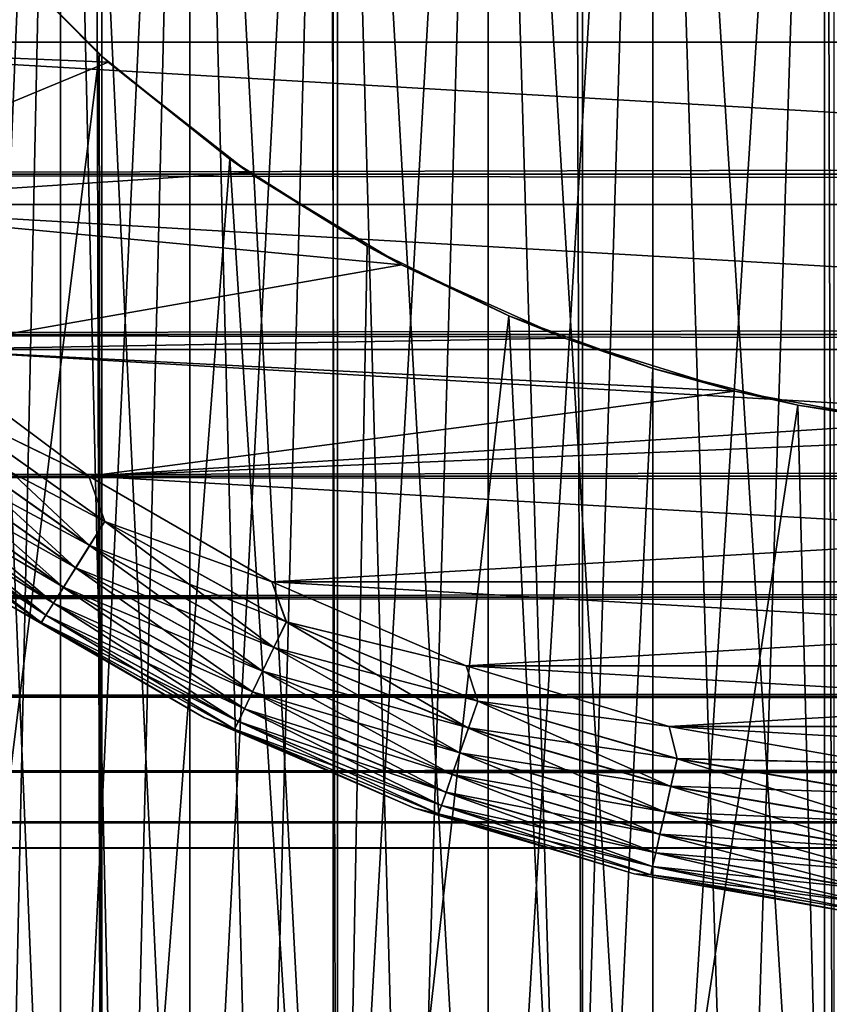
# Model space of a CAD drawing. Extents: x -265 to 265, y 0 to 607.
# Tile 16 of 256: x -257.05 to -251.71, y 6.49 to 12.98. Entities that reach past the tile are written whole.
import ezdxf

# ---------------------------------------------------------------- set-up
doc = ezdxf.new("R2010")
doc.units = 0
doc.header["$LTSCALE"] = 26.699852
for name, color, linetype in [('36', 7, 'CONTINUOUS'), ('43', 7, 'CONTINUOUS'), ('44', 7, 'CONTINUOUS'), ('51', 7, 'CONTINUOUS'), ('53', 7, 'CONTINUOUS'), ('54', 7, 'CONTINUOUS'), ('57', 7, 'CONTINUOUS'), ('61', 7, 'CONTINUOUS'), ('65', 7, 'CONTINUOUS'), ('68', 7, 'CONTINUOUS'), ('69', 7, 'CONTINUOUS')]:
    doc.layers.add(name, color=color, linetype=linetype)

msp = doc.modelspace()

# ---------------------------------------------------------------- linework, layer by layer
at = {"layer": '36', "color": 7, "linetype": 'CONTINUOUS'}
for points in [[(-263, 11.9652, 17.9244), (-263, 13.1311, 17.0564), (263, 11.9652, 17.9244), (-263, 11.9652, 17.9244)], [(263, 11.9652, 17.9244), (-263, 13.1311, 17.0564), (263, 13.1311, 17.0564), (263, 11.9652, 17.9244)], [(-263, 13.1311, 37.9436), (-263, 11.9652, 37.0756), (263, 13.1311, 37.9436), (-263, 13.1311, 37.9436)], [(263, 13.1311, 37.9436), (-263, 11.9652, 37.0756), (263, 11.9652, 37.0756), (263, 13.1311, 37.9436)], [(-263, 10.9078, 18.922), (-263, 11.9652, 17.9244), (263, 10.9078, 18.922), (-263, 10.9078, 18.922)], [(263, 10.9078, 18.922), (-263, 11.9652, 17.9244), (263, 11.9652, 17.9244), (263, 10.9078, 18.922)], [(-263, 11.9652, 37.0756), (-263, 10.9078, 36.078), (263, 11.9652, 37.0756), (-263, 11.9652, 37.0756)], [(263, 11.9652, 37.0756), (-263, 10.9078, 36.078), (263, 10.9078, 36.078), (263, 11.9652, 37.0756)], [(-263, 9.9735, 20.0355), (-263, 10.9078, 18.922), (263, 9.9735, 20.0355), (-263, 9.9735, 20.0355)], [(263, 9.9735, 20.0355), (-263, 10.9078, 18.922), (263, 10.9078, 18.922), (263, 9.9735, 20.0355)], [(-263, 10.9078, 36.078), (-263, 9.9735, 34.9645), (263, 10.9078, 36.078), (-263, 10.9078, 36.078)], [(263, 10.9078, 36.078), (-263, 9.9735, 34.9645), (263, 9.9735, 34.9645), (263, 10.9078, 36.078)], [(-263, 9.1747, 21.25), (-263, 9.9735, 20.0355), (263, 9.1747, 21.25), (-263, 9.1747, 21.25)], [(263, 9.1747, 21.25), (-263, 9.9735, 20.0355), (263, 9.9735, 20.0355), (263, 9.1747, 21.25)], [(-263, 9.9735, 34.9645), (-263, 9.1747, 33.75), (263, 9.9735, 34.9645), (-263, 9.9735, 34.9645)], [(263, 9.9735, 34.9645), (-263, 9.1747, 33.75), (263, 9.1747, 33.75), (263, 9.9735, 34.9645)], [(-263, 8.5223, 22.549), (-263, 9.1747, 21.25), (263, 8.5223, 22.549), (-263, 8.5223, 22.549)], [(263, 8.5223, 22.549), (-263, 9.1747, 21.25), (263, 9.1747, 21.25), (263, 8.5223, 22.549)], [(-263, 9.1747, 33.75), (-263, 8.5223, 32.451), (263, 9.1747, 33.75), (-263, 9.1747, 33.75)], [(263, 9.1747, 33.75), (-263, 8.5223, 32.451), (263, 8.5223, 32.451), (263, 9.1747, 33.75)], [(-263, 8.0251, 23.915), (-263, 8.5223, 22.549), (263, 8.0251, 23.915), (-263, 8.0251, 23.915)], [(263, 8.0251, 23.915), (-263, 8.5223, 22.549), (263, 8.5223, 22.549), (263, 8.0251, 23.915)], [(-263, 8.5223, 32.451), (-263, 8.0251, 31.085), (263, 8.5223, 32.451), (-263, 8.5223, 32.451)], [(263, 8.5223, 32.451), (-263, 8.0251, 31.085), (263, 8.0251, 31.085), (263, 8.5223, 32.451)], [(-263, 7.6899, 25.3294), (-263, 8.0251, 23.915), (263, 7.6899, 25.3294), (-263, 7.6899, 25.3294)], [(263, 7.6899, 25.3294), (-263, 8.0251, 23.915), (263, 8.0251, 23.915), (263, 7.6899, 25.3294)], [(-263, 8.0251, 31.085), (-263, 7.6899, 29.6706), (263, 8.0251, 31.085), (-263, 8.0251, 31.085)], [(263, 8.0251, 31.085), (-263, 7.6899, 29.6706), (263, 7.6899, 29.6706), (263, 8.0251, 31.085)], [(-263, 7.5211, 26.7732), (-263, 7.6899, 25.3294), (263, 7.5211, 26.7732), (-263, 7.5211, 26.7732)], [(263, 7.5211, 26.7732), (-263, 7.6899, 25.3294), (263, 7.6899, 25.3294), (263, 7.5211, 26.7732)], [(-263, 7.6899, 29.6706), (-263, 7.5211, 28.2268), (263, 7.6899, 29.6706), (-263, 7.6899, 29.6706)], [(263, 7.6899, 29.6706), (-263, 7.5211, 28.2268), (263, 7.5211, 28.2268), (263, 7.6899, 29.6706)], [(-263, 7.5211, 28.2268), (-263, 7.5211, 26.7732), (263, 7.5211, 28.2268), (-263, 7.5211, 28.2268)], [(263, 7.5211, 28.2268), (-263, 7.5211, 26.7732), (263, 7.5211, 26.7732), (263, 7.5211, 28.2268)]]:
    msp.add_3dface(points, dxfattribs=at)
at = {"layer": '43', "color": 7, "linetype": 'CONTINUOUS'}
for points in [[(-257.9805, 1, 12.7009), (-256.5083, 1, 13.5145), (-257.9805, 599, 12.7009), (-257.9805, 1, 12.7009)], [(-257.9805, 599, 12.7009), (-256.5083, 1, 13.5145), (-256.5083, 599, 13.5145), (-257.9805, 599, 12.7009)], [(-256.5083, 1, 13.5145), (-254.9542, 1, 14.1582), (-256.5083, 599, 13.5145), (-256.5083, 1, 13.5145)], [(-256.5083, 599, 13.5145), (-254.9542, 1, 14.1582), (-254.9542, 599, 14.1582), (-256.5083, 599, 13.5145)], [(-254.9542, 1, 14.1582), (-253.3378, 1, 14.6239), (-254.9542, 599, 14.1582), (-254.9542, 1, 14.1582)], [(-254.9542, 599, 14.1582), (-253.3378, 1, 14.6239), (-253.3378, 599, 14.6239), (-254.9542, 599, 14.1582)], [(-253.3378, 1, 14.6239), (-251.6795, 1, 14.9057), (-253.3378, 599, 14.6239), (-253.3378, 1, 14.6239)], [(-253.3378, 599, 14.6239), (-251.6795, 1, 14.9057), (-251.6795, 599, 14.9057), (-253.3378, 599, 14.6239)]]:
    msp.add_3dface(points, dxfattribs=at)
at = {"layer": '44', "color": 7, "linetype": 'CONTINUOUS'}
for points in [[(-256.5251, 12.7553, -13.5064), (-257.9805, 1, -12.7009), (-257.3159, 13.5548, -13.095), (-256.5251, 12.7553, -13.5064)], [(-256.5083, 1, -13.5145), (-257.9805, 1, -12.7009), (-256.5251, 12.7553, -13.5064), (-256.5083, 1, -13.5145)], [(-255.664, 12.0639, -13.8895), (-256.5083, 1, -13.5145), (-256.5251, 12.7553, -13.5064), (-255.664, 12.0639, -13.8895)], [(-254.9542, 1, -14.1582), (-256.5083, 1, -13.5145), (-255.664, 12.0639, -13.8895), (-254.9542, 1, -14.1582)], [(-254.7575, 11.4895, -14.2255), (-254.9542, 1, -14.1582), (-255.664, 12.0639, -13.8895), (-254.7575, 11.4895, -14.2255)], [(-253.8239, 11.0311, -14.5044), (-254.9542, 1, -14.1582), (-254.7575, 11.4895, -14.2255), (-253.8239, 11.0311, -14.5044)], [(-253.3378, 1, -14.6239), (-254.9542, 1, -14.1582), (-253.8239, 11.0311, -14.5044), (-253.3378, 1, -14.6239)], [(-252.8754, 10.6837, -14.7218), (-253.3378, 1, -14.6239), (-253.8239, 11.0311, -14.5044), (-252.8754, 10.6837, -14.7218)], [(-251.9193, 10.4408, -14.8767), (-253.3378, 1, -14.6239), (-252.8754, 10.6837, -14.7218), (-251.9193, 10.4408, -14.8767)], [(-251.6795, 1, -14.9057), (-253.3378, 1, -14.6239), (-251.9193, 10.4408, -14.8767), (-251.6795, 1, -14.9057)], [(-250.9603, 10.2974, -14.9692), (-251.6795, 1, -14.9057), (-251.9193, 10.4408, -14.8767), (-250.9603, 10.2974, -14.9692)]]:
    msp.add_3dface(points, dxfattribs=at)
at = {"layer": '51', "color": 7, "linetype": 'CONTINUOUS'}
for points in [[(-256.5251, 12.7553, -13.5064), (-257.3159, 13.5548, -13.095), (-257.298, 13.5346, -25), (-256.5251, 12.7553, -13.5064)], [(-256.4654, 12.702, -25), (-256.5251, 12.7553, -13.5064), (-257.298, 13.5346, -25), (-256.4654, 12.702, -25)], [(-255.664, 12.0639, -13.8895), (-256.5251, 12.7553, -13.5064), (-256.4654, 12.702, -25), (-255.664, 12.0639, -13.8895)], [(-255.5386, 11.9759, -25), (-255.664, 12.0639, -13.8895), (-256.4654, 12.702, -25), (-255.5386, 11.9759, -25)], [(-254.7575, 11.4895, -14.2255), (-255.664, 12.0639, -13.8895), (-255.5386, 11.9759, -25), (-254.7575, 11.4895, -14.2255)], [(-254.5311, 11.3668, -25), (-254.7575, 11.4895, -14.2255), (-255.5386, 11.9759, -25), (-254.5311, 11.3668, -25)], [(-253.8239, 11.0311, -14.5044), (-254.7575, 11.4895, -14.2255), (-254.5311, 11.3668, -25), (-253.8239, 11.0311, -14.5044)], [(-253.4574, 10.8836, -25), (-253.8239, 11.0311, -14.5044), (-254.5311, 11.3668, -25), (-253.4574, 10.8836, -25)], [(-252.8754, 10.6837, -14.7218), (-253.8239, 11.0311, -14.5044), (-253.4574, 10.8836, -25), (-252.8754, 10.6837, -14.7218)], [(-252.3333, 10.5333, -25), (-252.8754, 10.6837, -14.7218), (-253.4574, 10.8836, -25), (-252.3333, 10.5333, -25)], [(-251.9193, 10.4408, -14.8767), (-252.8754, 10.6837, -14.7218), (-252.3333, 10.5333, -25), (-251.9193, 10.4408, -14.8767)], [(-251.1752, 10.3211, -25), (-251.9193, 10.4408, -14.8767), (-252.3333, 10.5333, -25), (-251.1752, 10.3211, -25)], [(-250.9603, 10.2974, -14.9692), (-251.9193, 10.4408, -14.8767), (-251.1752, 10.3211, -25), (-250.9603, 10.2974, -14.9692)]]:
    msp.add_3dface(points, dxfattribs=at)
at = {"layer": '53', "color": 7, "linetype": 'CONTINUOUS'}
for points in [[(-256.4654, 12.702, -25), (-257.298, 13.5346, -25), (-259.6255, 12.8341, -25), (-256.4654, 12.702, -25)], [(-258.7285, 11.7651, -25), (-256.4654, 12.702, -25), (-259.6255, 12.8341, -25), (-258.7285, 11.7651, -25)], [(-255.5386, 11.9759, -25), (-256.4654, 12.702, -25), (-258.7285, 11.7651, -25), (-255.5386, 11.9759, -25)], [(-254.5311, 11.3668, -25), (-255.5386, 11.9759, -25), (-258.7285, 11.7651, -25), (-254.5311, 11.3668, -25)], [(-257.7134, 10.8074, -25), (-254.5311, 11.3668, -25), (-258.7285, 11.7651, -25), (-257.7134, 10.8074, -25)], [(-253.4574, 10.8836, -25), (-254.5311, 11.3668, -25), (-257.7134, 10.8074, -25), (-253.4574, 10.8836, -25)], [(-252.3333, 10.5333, -25), (-253.4574, 10.8836, -25), (-257.7134, 10.8074, -25), (-252.3333, 10.5333, -25)], [(-256.5941, 9.9741, -25), (-252.3333, 10.5333, -25), (-257.7134, 10.8074, -25), (-256.5941, 9.9741, -25)], [(-251.1752, 10.3211, -25), (-252.3333, 10.5333, -25), (-256.5941, 9.9741, -25), (-251.1752, 10.3211, -25)], [(-250, 10.25, -25), (-251.1752, 10.3211, -25), (-256.5941, 9.9741, -25), (-250, 10.25, -25)], [(-250, 10.25, -25), (-256.5941, 9.9741, -25), (-243.4059, 9.9741, -25), (-250, 10.25, -25)], [(-256.5941, 9.9741, -25), (-255.3855, 9.2764, -25), (-243.4059, 9.9741, -25), (-256.5941, 9.9741, -25)], [(-243.4059, 9.9741, -25), (-255.3855, 9.2764, -25), (-244.6145, 9.2764, -25), (-243.4059, 9.9741, -25)], [(-255.3855, 9.2764, -25), (-254.1042, 8.7237, -25), (-244.6145, 9.2764, -25), (-255.3855, 9.2764, -25)], [(-244.6145, 9.2764, -25), (-254.1042, 8.7237, -25), (-245.8958, 8.7237, -25), (-244.6145, 9.2764, -25)], [(-254.1042, 8.7237, -25), (-252.7673, 8.3234, -25), (-245.8958, 8.7237, -25), (-254.1042, 8.7237, -25)], [(-245.8958, 8.7237, -25), (-252.7673, 8.3234, -25), (-247.2327, 8.3234, -25), (-245.8958, 8.7237, -25)], [(-252.7673, 8.3234, -25), (-251.393, 8.0811, -25), (-247.2327, 8.3234, -25), (-252.7673, 8.3234, -25)]]:
    msp.add_3dface(points, dxfattribs=at)
at = {"layer": '54', "color": 7, "linetype": 'CONTINUOUS'}
for points in [[(-259.6255, 12.8341, -75), (-260.3923, 14, -75), (-240.3745, 12.8341, -75), (-259.6255, 12.8341, -75)], [(-240.3745, 12.8341, -75), (-260.3923, 14, -75), (-239.6077, 14, -75), (-240.3745, 12.8341, -75)], [(-258.7285, 11.7651, -75), (-259.6255, 12.8341, -75), (-241.2715, 11.7651, -75), (-258.7285, 11.7651, -75)], [(-241.2715, 11.7651, -75), (-259.6255, 12.8341, -75), (-240.3745, 12.8341, -75), (-241.2715, 11.7651, -75)], [(-257.7134, 10.8074, -75), (-258.7285, 11.7651, -75), (-242.2866, 10.8074, -75), (-257.7134, 10.8074, -75)], [(-242.2866, 10.8074, -75), (-258.7285, 11.7651, -75), (-241.2715, 11.7651, -75), (-242.2866, 10.8074, -75)], [(-256.5941, 9.9741, -75), (-257.7134, 10.8074, -75), (-243.4059, 9.9741, -75), (-256.5941, 9.9741, -75)], [(-243.4059, 9.9741, -75), (-257.7134, 10.8074, -75), (-242.2866, 10.8074, -75), (-243.4059, 9.9741, -75)], [(-255.3855, 9.2764, -75), (-256.5941, 9.9741, -75), (-244.6145, 9.2764, -75), (-255.3855, 9.2764, -75)], [(-244.6145, 9.2764, -75), (-256.5941, 9.9741, -75), (-243.4059, 9.9741, -75), (-244.6145, 9.2764, -75)], [(-254.1042, 8.7237, -75), (-255.3855, 9.2764, -75), (-245.8958, 8.7237, -75), (-254.1042, 8.7237, -75)], [(-245.8958, 8.7237, -75), (-255.3855, 9.2764, -75), (-244.6145, 9.2764, -75), (-245.8958, 8.7237, -75)], [(-252.7673, 8.3234, -75), (-254.1042, 8.7237, -75), (-247.2327, 8.3234, -75), (-252.7673, 8.3234, -75)], [(-247.2327, 8.3234, -75), (-254.1042, 8.7237, -75), (-245.8958, 8.7237, -75), (-247.2327, 8.3234, -75)], [(-251.393, 8.0811, -75), (-252.7673, 8.3234, -75), (-248.607, 8.0811, -75), (-251.393, 8.0811, -75)], [(-248.607, 8.0811, -75), (-252.7673, 8.3234, -75), (-247.2327, 8.3234, -75), (-248.607, 8.0811, -75)]]:
    msp.add_3dface(points, dxfattribs=at)
at = {"layer": '57', "color": 7, "linetype": 'CONTINUOUS'}
for points in [[(-257.1436, 9.1387, -74), (-255.8344, 8.3828, -74), (-257.1436, 9.1387, -26), (-257.1436, 9.1387, -74)], [(-257.1436, 9.1387, -26), (-255.8344, 8.3828, -74), (-255.8344, 8.3828, -26), (-257.1436, 9.1387, -26)], [(-255.8344, 8.3828, -74), (-254.4463, 7.784, -74), (-255.8344, 8.3828, -26), (-255.8344, 8.3828, -74)], [(-255.8344, 8.3828, -26), (-254.4463, 7.784, -74), (-254.4463, 7.784, -26), (-255.8344, 8.3828, -26)], [(-254.4463, 7.784, -74), (-252.998, 7.3504, -74), (-254.4463, 7.784, -26), (-254.4463, 7.784, -74)], [(-254.4463, 7.784, -26), (-252.998, 7.3504, -74), (-252.998, 7.3504, -26), (-254.4463, 7.784, -26)], [(-252.998, 7.3504, -74), (-251.5092, 7.0879, -74), (-252.998, 7.3504, -26), (-252.998, 7.3504, -74)], [(-252.998, 7.3504, -26), (-251.5092, 7.0879, -74), (-251.5092, 7.0879, -26), (-252.998, 7.3504, -26)]]:
    msp.add_3dface(points, dxfattribs=at)
at = {"layer": '61', "color": 7, "linetype": 'CONTINUOUS'}
for points in [[(-257.7134, 10.8074, -75), (-256.5941, 9.9741, -75), (-257.6028, 10.4664, -74.981), (-257.7134, 10.8074, -75)], [(-257.6028, 10.4664, -74.981), (-256.4876, 9.6751, -74.981), (-257.7199, 10.3195, -74.9243), (-257.6028, 10.4664, -74.981)], [(-257.6028, 10.4664, -74.981), (-256.5941, 9.9741, -75), (-256.4876, 9.6751, -74.981), (-257.6028, 10.4664, -74.981)], [(-257.7199, 10.3195, -74.9243), (-256.5875, 9.5161, -74.9243), (-257.8279, 10.1842, -74.8319), (-257.7199, 10.3195, -74.9243)], [(-257.7199, 10.3195, -74.9243), (-256.4876, 9.6751, -74.981), (-256.5875, 9.5161, -74.9243), (-257.7199, 10.3195, -74.9243)], [(-257.8279, 10.1842, -74.8319), (-256.6796, 9.3694, -74.8319), (-257.9225, 10.0655, -74.7075), (-257.8279, 10.1842, -74.8319)], [(-257.8279, 10.1842, -74.8319), (-256.5875, 9.5161, -74.9243), (-256.6796, 9.3694, -74.8319), (-257.8279, 10.1842, -74.8319)], [(-257.9225, 10.0655, -74.7075), (-256.7604, 9.2409, -74.7075), (-258.0002, 9.9681, -74.5559), (-257.9225, 10.0655, -74.7075)], [(-257.9225, 10.0655, -74.7075), (-256.6796, 9.3694, -74.8319), (-256.7604, 9.2409, -74.7075), (-257.9225, 10.0655, -74.7075)], [(-258.0002, 9.9681, -74.5559), (-256.8266, 9.1355, -74.5559), (-258.0579, 9.8958, -74.3829), (-258.0002, 9.9681, -74.5559)], [(-258.0002, 9.9681, -74.5559), (-256.7604, 9.2409, -74.7075), (-256.8266, 9.1355, -74.5559), (-258.0002, 9.9681, -74.5559)], [(-256.5941, 9.9741, -75), (-255.3855, 9.2764, -75), (-256.4876, 9.6751, -74.981), (-256.5941, 9.9741, -75)], [(-258.0579, 9.8958, -74.3829), (-256.8759, 9.0571, -74.3829), (-258.0934, 9.8512, -74.1951), (-258.0579, 9.8958, -74.3829)], [(-258.0579, 9.8958, -74.3829), (-256.8266, 9.1355, -74.5559), (-256.8759, 9.0571, -74.3829), (-258.0579, 9.8958, -74.3829)], [(-257.1436, 9.1387, -74), (-258.0934, 9.8512, -74.1951), (-256.9062, 9.0089, -74.1951), (-257.1436, 9.1387, -74)], [(-258.0934, 9.8512, -74.1951), (-256.8759, 9.0571, -74.3829), (-256.9062, 9.0089, -74.1951), (-258.0934, 9.8512, -74.1951)], [(-256.4876, 9.6751, -74.981), (-255.2907, 9.0136, -74.981), (-256.5875, 9.5161, -74.9243), (-256.4876, 9.6751, -74.981)], [(-256.4876, 9.6751, -74.981), (-255.3855, 9.2764, -75), (-255.2907, 9.0136, -74.981), (-256.4876, 9.6751, -74.981)], [(-256.5875, 9.5161, -74.9243), (-255.3723, 8.8444, -74.9243), (-256.6796, 9.3694, -74.8319), (-256.5875, 9.5161, -74.9243)], [(-256.5875, 9.5161, -74.9243), (-255.2907, 9.0136, -74.981), (-255.3723, 8.8444, -74.9243), (-256.5875, 9.5161, -74.9243)], [(-256.6796, 9.3694, -74.8319), (-255.4474, 8.6884, -74.8319), (-256.7604, 9.2409, -74.7075), (-256.6796, 9.3694, -74.8319)], [(-256.6796, 9.3694, -74.8319), (-255.3723, 8.8444, -74.9243), (-255.4474, 8.6884, -74.8319), (-256.6796, 9.3694, -74.8319)], [(-256.7604, 9.2409, -74.7075), (-255.5132, 8.5517, -74.7075), (-256.8266, 9.1355, -74.5559), (-256.7604, 9.2409, -74.7075)], [(-256.7604, 9.2409, -74.7075), (-255.4474, 8.6884, -74.8319), (-255.5132, 8.5517, -74.7075), (-256.7604, 9.2409, -74.7075)], [(-255.3855, 9.2764, -75), (-254.1042, 8.7237, -75), (-255.2907, 9.0136, -74.981), (-255.3855, 9.2764, -75)], [(-255.8344, 8.3828, -74), (-257.1436, 9.1387, -74), (-256.9062, 9.0089, -74.1951), (-255.8344, 8.3828, -74)], [(-256.8266, 9.1355, -74.5559), (-255.5673, 8.4394, -74.5559), (-256.8759, 9.0571, -74.3829), (-256.8266, 9.1355, -74.5559)], [(-256.8266, 9.1355, -74.5559), (-255.5132, 8.5517, -74.7075), (-255.5673, 8.4394, -74.5559), (-256.8266, 9.1355, -74.5559)], [(-256.8759, 9.0571, -74.3829), (-255.6074, 8.3561, -74.3829), (-256.9062, 9.0089, -74.1951), (-256.8759, 9.0571, -74.3829)], [(-256.8759, 9.0571, -74.3829), (-255.5673, 8.4394, -74.5559), (-255.6074, 8.3561, -74.3829), (-256.8759, 9.0571, -74.3829)], [(-255.8344, 8.3828, -74), (-256.9062, 9.0089, -74.1951), (-255.6322, 8.3047, -74.1951), (-255.8344, 8.3828, -74)], [(-256.9062, 9.0089, -74.1951), (-255.6074, 8.3561, -74.3829), (-255.6322, 8.3047, -74.1951), (-256.9062, 9.0089, -74.1951)], [(-255.2907, 9.0136, -74.981), (-254.0274, 8.4903, -74.981), (-255.3723, 8.8444, -74.9243), (-255.2907, 9.0136, -74.981)], [(-255.2907, 9.0136, -74.981), (-254.1042, 8.7237, -75), (-254.0274, 8.4903, -74.981), (-255.2907, 9.0136, -74.981)], [(-255.3723, 8.8444, -74.9243), (-254.0894, 8.313, -74.9243), (-255.4474, 8.6884, -74.8319), (-255.3723, 8.8444, -74.9243)], [(-255.3723, 8.8444, -74.9243), (-254.0274, 8.4903, -74.981), (-254.0894, 8.313, -74.9243), (-255.3723, 8.8444, -74.9243)], [(-254.1042, 8.7237, -75), (-252.7673, 8.3234, -75), (-254.0274, 8.4903, -74.981), (-254.1042, 8.7237, -75)], [(-255.4474, 8.6884, -74.8319), (-254.1466, 8.1496, -74.8319), (-255.5132, 8.5517, -74.7075), (-255.4474, 8.6884, -74.8319)], [(-255.4474, 8.6884, -74.8319), (-254.0894, 8.313, -74.9243), (-254.1466, 8.1496, -74.8319), (-255.4474, 8.6884, -74.8319)], [(-255.5132, 8.5517, -74.7075), (-254.1968, 8.0064, -74.7075), (-255.5673, 8.4394, -74.5559), (-255.5132, 8.5517, -74.7075)], [(-255.5132, 8.5517, -74.7075), (-254.1466, 8.1496, -74.8319), (-254.1968, 8.0064, -74.7075), (-255.5132, 8.5517, -74.7075)], [(-255.5673, 8.4394, -74.5559), (-254.2379, 7.8888, -74.5559), (-255.6074, 8.3561, -74.3829), (-255.5673, 8.4394, -74.5559)], [(-255.5673, 8.4394, -74.5559), (-254.1968, 8.0064, -74.7075), (-254.2379, 7.8888, -74.5559), (-255.5673, 8.4394, -74.5559)], [(-254.0274, 8.4903, -74.981), (-252.7134, 8.1118, -74.981), (-254.0894, 8.313, -74.9243), (-254.0274, 8.4903, -74.981)], [(-254.0274, 8.4903, -74.981), (-252.7673, 8.3234, -75), (-252.7134, 8.1118, -74.981), (-254.0274, 8.4903, -74.981)], [(-254.4463, 7.784, -74), (-255.8344, 8.3828, -74), (-255.6322, 8.3047, -74.1951), (-254.4463, 7.784, -74)], [(-255.6074, 8.3561, -74.3829), (-254.2685, 7.8014, -74.3829), (-255.6322, 8.3047, -74.1951), (-255.6074, 8.3561, -74.3829)], [(-255.6074, 8.3561, -74.3829), (-254.2379, 7.8888, -74.5559), (-254.2685, 7.8014, -74.3829), (-255.6074, 8.3561, -74.3829)], [(-254.0894, 8.313, -74.9243), (-252.7552, 7.9287, -74.9243), (-254.1466, 8.1496, -74.8319), (-254.0894, 8.313, -74.9243)], [(-254.0894, 8.313, -74.9243), (-252.7134, 8.1118, -74.981), (-252.7552, 7.9287, -74.9243), (-254.0894, 8.313, -74.9243)], [(-252.7673, 8.3234, -75), (-251.393, 8.0811, -75), (-252.7134, 8.1118, -74.981), (-252.7673, 8.3234, -75)], [(-254.4463, 7.784, -74), (-255.6322, 8.3047, -74.1951), (-254.2873, 7.7477, -74.1951), (-254.4463, 7.784, -74)], [(-255.6322, 8.3047, -74.1951), (-254.2685, 7.8014, -74.3829), (-254.2873, 7.7477, -74.1951), (-255.6322, 8.3047, -74.1951)], [(-254.1466, 8.1496, -74.8319), (-252.7937, 7.7599, -74.8319), (-254.1968, 8.0064, -74.7075), (-254.1466, 8.1496, -74.8319)], [(-254.1466, 8.1496, -74.8319), (-252.7552, 7.9287, -74.9243), (-252.7937, 7.7599, -74.8319), (-254.1466, 8.1496, -74.8319)], [(-252.7134, 8.1118, -74.981), (-251.3653, 7.8827, -74.981), (-252.7552, 7.9287, -74.9243), (-252.7134, 8.1118, -74.981)], [(-252.7134, 8.1118, -74.981), (-251.393, 8.0811, -75), (-251.3653, 7.8827, -74.981), (-252.7134, 8.1118, -74.981)], [(-254.1968, 8.0064, -74.7075), (-252.8275, 7.6119, -74.7075), (-254.2379, 7.8888, -74.5559), (-254.1968, 8.0064, -74.7075)], [(-254.1968, 8.0064, -74.7075), (-252.7937, 7.7599, -74.8319), (-252.8275, 7.6119, -74.7075), (-254.1968, 8.0064, -74.7075)], [(-252.7552, 7.9287, -74.9243), (-251.3863, 7.6961, -74.9243), (-252.7937, 7.7599, -74.8319), (-252.7552, 7.9287, -74.9243)], [(-252.7552, 7.9287, -74.9243), (-251.3653, 7.8827, -74.981), (-251.3863, 7.6961, -74.9243), (-252.7552, 7.9287, -74.9243)], [(-254.2379, 7.8888, -74.5559), (-252.8552, 7.4905, -74.5559), (-254.2685, 7.8014, -74.3829), (-254.2379, 7.8888, -74.5559)], [(-254.2379, 7.8888, -74.5559), (-252.8275, 7.6119, -74.7075), (-252.8552, 7.4905, -74.5559), (-254.2379, 7.8888, -74.5559)], [(-254.2685, 7.8014, -74.3829), (-252.8758, 7.4002, -74.3829), (-254.2873, 7.7477, -74.1951), (-254.2685, 7.8014, -74.3829)], [(-254.2685, 7.8014, -74.3829), (-252.8552, 7.4905, -74.5559), (-252.8758, 7.4002, -74.3829), (-254.2685, 7.8014, -74.3829)], [(-252.998, 7.3504, -74), (-254.4463, 7.784, -74), (-254.2873, 7.7477, -74.1951), (-252.998, 7.3504, -74)], [(-252.998, 7.3504, -74), (-254.2873, 7.7477, -74.1951), (-252.8885, 7.3447, -74.1951), (-252.998, 7.3504, -74)], [(-254.2873, 7.7477, -74.1951), (-252.8758, 7.4002, -74.3829), (-252.8885, 7.3447, -74.1951), (-254.2873, 7.7477, -74.1951)], [(-252.7937, 7.7599, -74.8319), (-251.4057, 7.524, -74.8319), (-252.8275, 7.6119, -74.7075), (-252.7937, 7.7599, -74.8319)], [(-252.7937, 7.7599, -74.8319), (-251.3863, 7.6961, -74.9243), (-251.4057, 7.524, -74.8319), (-252.7937, 7.7599, -74.8319)], [(-252.8275, 7.6119, -74.7075), (-251.4227, 7.3732, -74.7075), (-252.8552, 7.4905, -74.5559), (-252.8275, 7.6119, -74.7075)], [(-252.8275, 7.6119, -74.7075), (-251.4057, 7.524, -74.8319), (-251.4227, 7.3732, -74.7075), (-252.8275, 7.6119, -74.7075)], [(-252.8552, 7.4905, -74.5559), (-251.4366, 7.2494, -74.5559), (-252.8758, 7.4002, -74.3829), (-252.8552, 7.4905, -74.5559)], [(-252.8552, 7.4905, -74.5559), (-251.4227, 7.3732, -74.7075), (-251.4366, 7.2494, -74.5559), (-252.8552, 7.4905, -74.5559)], [(-252.8758, 7.4002, -74.3829), (-251.447, 7.1575, -74.3829), (-252.8885, 7.3447, -74.1951), (-252.8758, 7.4002, -74.3829)], [(-252.8758, 7.4002, -74.3829), (-251.4366, 7.2494, -74.5559), (-251.447, 7.1575, -74.3829), (-252.8758, 7.4002, -74.3829)], [(-251.5092, 7.0879, -74), (-252.998, 7.3504, -74), (-252.8885, 7.3447, -74.1951), (-251.5092, 7.0879, -74)], [(-251.5092, 7.0879, -74), (-252.8885, 7.3447, -74.1951), (-251.4534, 7.1008, -74.1951), (-251.5092, 7.0879, -74)], [(-252.8885, 7.3447, -74.1951), (-251.447, 7.1575, -74.3829), (-251.4534, 7.1008, -74.1951), (-252.8885, 7.3447, -74.1951)]]:
    msp.add_3dface(points, dxfattribs=at)
at = {"layer": '65', "color": 7, "linetype": 'CONTINUOUS'}
for points in [[(-256.5941, 9.9741, -25), (-257.7134, 10.8074, -25), (-257.6035, 10.4655, -25.0192), (-256.5941, 9.9741, -25)], [(-256.5881, 9.5151, -25.0762), (-257.6035, 10.4655, -25.0192), (-257.7206, 10.3187, -25.0762), (-256.5881, 9.5151, -25.0762)], [(-256.4882, 9.6741, -25.0192), (-256.5941, 9.9741, -25), (-257.6035, 10.4655, -25.0192), (-256.4882, 9.6741, -25.0192)], [(-256.4882, 9.6741, -25.0192), (-257.6035, 10.4655, -25.0192), (-256.5881, 9.5151, -25.0762), (-256.4882, 9.6741, -25.0192)], [(-256.6801, 9.3686, -25.1687), (-257.7206, 10.3187, -25.0762), (-257.8285, 10.1834, -25.1687), (-256.6801, 9.3686, -25.1687)], [(-256.5881, 9.5151, -25.0762), (-257.7206, 10.3187, -25.0762), (-256.6801, 9.3686, -25.1687), (-256.5881, 9.5151, -25.0762)], [(-256.7608, 9.2402, -25.2933), (-257.8285, 10.1834, -25.1687), (-257.923, 10.0649, -25.2933), (-256.7608, 9.2402, -25.2933)], [(-256.6801, 9.3686, -25.1687), (-257.8285, 10.1834, -25.1687), (-256.7608, 9.2402, -25.2933), (-256.6801, 9.3686, -25.1687)], [(-256.827, 9.1349, -25.4451), (-257.923, 10.0649, -25.2933), (-258.0006, 9.9676, -25.4451), (-256.827, 9.1349, -25.4451)], [(-256.7608, 9.2402, -25.2933), (-257.923, 10.0649, -25.2933), (-256.827, 9.1349, -25.4451), (-256.7608, 9.2402, -25.2933)], [(-256.8761, 9.0567, -25.6182), (-258.0006, 9.9676, -25.4451), (-258.0581, 9.8954, -25.6182), (-256.8761, 9.0567, -25.6182)], [(-256.827, 9.1349, -25.4451), (-258.0006, 9.9676, -25.4451), (-256.8761, 9.0567, -25.6182), (-256.827, 9.1349, -25.4451)], [(-255.3855, 9.2764, -25), (-256.5941, 9.9741, -25), (-256.4882, 9.6741, -25.0192), (-255.3855, 9.2764, -25)], [(-256.9063, 9.0087, -25.8061), (-258.0581, 9.8954, -25.6182), (-258.0935, 9.851, -25.8061), (-256.9063, 9.0087, -25.8061)], [(-256.8761, 9.0567, -25.6182), (-258.0581, 9.8954, -25.6182), (-256.9063, 9.0087, -25.8061), (-256.8761, 9.0567, -25.6182)], [(-257.1436, 9.1387, -26), (-256.9063, 9.0087, -25.8061), (-258.0935, 9.851, -25.8061), (-257.1436, 9.1387, -26)], [(-255.3727, 8.8434, -25.0762), (-256.4882, 9.6741, -25.0192), (-256.5881, 9.5151, -25.0762), (-255.3727, 8.8434, -25.0762)], [(-255.2913, 9.0126, -25.0192), (-255.3855, 9.2764, -25), (-256.4882, 9.6741, -25.0192), (-255.2913, 9.0126, -25.0192)], [(-255.2913, 9.0126, -25.0192), (-256.4882, 9.6741, -25.0192), (-255.3727, 8.8434, -25.0762), (-255.2913, 9.0126, -25.0192)], [(-255.4478, 8.6875, -25.1687), (-256.5881, 9.5151, -25.0762), (-256.6801, 9.3686, -25.1687), (-255.4478, 8.6875, -25.1687)], [(-255.3727, 8.8434, -25.0762), (-256.5881, 9.5151, -25.0762), (-255.4478, 8.6875, -25.1687), (-255.3727, 8.8434, -25.0762)], [(-255.5136, 8.5509, -25.2933), (-256.6801, 9.3686, -25.1687), (-256.7608, 9.2402, -25.2933), (-255.5136, 8.5509, -25.2933)], [(-255.4478, 8.6875, -25.1687), (-256.6801, 9.3686, -25.1687), (-255.5136, 8.5509, -25.2933), (-255.4478, 8.6875, -25.1687)], [(-255.5676, 8.4389, -25.4451), (-256.7608, 9.2402, -25.2933), (-256.827, 9.1349, -25.4451), (-255.5676, 8.4389, -25.4451)], [(-255.5136, 8.5509, -25.2933), (-256.7608, 9.2402, -25.2933), (-255.5676, 8.4389, -25.4451), (-255.5136, 8.5509, -25.2933)], [(-254.1042, 8.7237, -25), (-255.3855, 9.2764, -25), (-255.2913, 9.0126, -25.0192), (-254.1042, 8.7237, -25)], [(-257.1436, 9.1387, -26), (-255.8344, 8.3828, -26), (-256.9063, 9.0087, -25.8061), (-257.1436, 9.1387, -26)], [(-255.6076, 8.3556, -25.6182), (-256.827, 9.1349, -25.4451), (-256.8761, 9.0567, -25.6182), (-255.6076, 8.3556, -25.6182)], [(-255.5676, 8.4389, -25.4451), (-256.827, 9.1349, -25.4451), (-255.6076, 8.3556, -25.6182), (-255.5676, 8.4389, -25.4451)], [(-255.6323, 8.3045, -25.8061), (-256.8761, 9.0567, -25.6182), (-256.9063, 9.0087, -25.8061), (-255.6323, 8.3045, -25.8061)], [(-255.6076, 8.3556, -25.6182), (-256.8761, 9.0567, -25.6182), (-255.6323, 8.3045, -25.8061), (-255.6076, 8.3556, -25.6182)], [(-255.8344, 8.3828, -26), (-255.6323, 8.3045, -25.8061), (-256.9063, 9.0087, -25.8061), (-255.8344, 8.3828, -26)], [(-254.0898, 8.312, -25.0762), (-255.2913, 9.0126, -25.0192), (-255.3727, 8.8434, -25.0762), (-254.0898, 8.312, -25.0762)], [(-254.0278, 8.4893, -25.0192), (-254.1042, 8.7237, -25), (-255.2913, 9.0126, -25.0192), (-254.0278, 8.4893, -25.0192)], [(-254.0278, 8.4893, -25.0192), (-255.2913, 9.0126, -25.0192), (-254.0898, 8.312, -25.0762), (-254.0278, 8.4893, -25.0192)], [(-254.1469, 8.1487, -25.1687), (-255.3727, 8.8434, -25.0762), (-255.4478, 8.6875, -25.1687), (-254.1469, 8.1487, -25.1687)], [(-254.0898, 8.312, -25.0762), (-255.3727, 8.8434, -25.0762), (-254.1469, 8.1487, -25.1687), (-254.0898, 8.312, -25.0762)], [(-252.7673, 8.3234, -25), (-254.1042, 8.7237, -25), (-254.0278, 8.4893, -25.0192), (-252.7673, 8.3234, -25)], [(-254.197, 8.0056, -25.2933), (-255.4478, 8.6875, -25.1687), (-255.5136, 8.5509, -25.2933), (-254.197, 8.0056, -25.2933)], [(-254.1469, 8.1487, -25.1687), (-255.4478, 8.6875, -25.1687), (-254.197, 8.0056, -25.2933), (-254.1469, 8.1487, -25.1687)], [(-254.2381, 7.8882, -25.4451), (-255.5136, 8.5509, -25.2933), (-255.5676, 8.4389, -25.4451), (-254.2381, 7.8882, -25.4451)], [(-254.197, 8.0056, -25.2933), (-255.5136, 8.5509, -25.2933), (-254.2381, 7.8882, -25.4451), (-254.197, 8.0056, -25.2933)], [(-254.2686, 7.801, -25.6182), (-255.5676, 8.4389, -25.4451), (-255.6076, 8.3556, -25.6182), (-254.2686, 7.801, -25.6182)], [(-254.2381, 7.8882, -25.4451), (-255.5676, 8.4389, -25.4451), (-254.2686, 7.801, -25.6182), (-254.2381, 7.8882, -25.4451)], [(-252.7554, 7.9276, -25.0762), (-254.0278, 8.4893, -25.0192), (-254.0898, 8.312, -25.0762), (-252.7554, 7.9276, -25.0762)], [(-252.7137, 8.1107, -25.0192), (-252.7673, 8.3234, -25), (-254.0278, 8.4893, -25.0192), (-252.7137, 8.1107, -25.0192)], [(-252.7137, 8.1107, -25.0192), (-254.0278, 8.4893, -25.0192), (-252.7554, 7.9276, -25.0762), (-252.7137, 8.1107, -25.0192)], [(-255.8344, 8.3828, -26), (-254.4463, 7.784, -26), (-255.6323, 8.3045, -25.8061), (-255.8344, 8.3828, -26)], [(-254.2874, 7.7474, -25.8061), (-255.6076, 8.3556, -25.6182), (-255.6323, 8.3045, -25.8061), (-254.2874, 7.7474, -25.8061)], [(-254.2686, 7.801, -25.6182), (-255.6076, 8.3556, -25.6182), (-254.2874, 7.7474, -25.8061), (-254.2686, 7.801, -25.6182)], [(-252.7939, 7.7589, -25.1687), (-254.0898, 8.312, -25.0762), (-254.1469, 8.1487, -25.1687), (-252.7939, 7.7589, -25.1687)], [(-252.7554, 7.9276, -25.0762), (-254.0898, 8.312, -25.0762), (-252.7939, 7.7589, -25.1687), (-252.7554, 7.9276, -25.0762)], [(-251.393, 8.0811, -25), (-252.7673, 8.3234, -25), (-252.7137, 8.1107, -25.0192), (-251.393, 8.0811, -25)], [(-254.4463, 7.784, -26), (-254.2874, 7.7474, -25.8061), (-255.6323, 8.3045, -25.8061), (-254.4463, 7.784, -26)], [(-252.8277, 7.6111, -25.2933), (-254.1469, 8.1487, -25.1687), (-254.197, 8.0056, -25.2933), (-252.8277, 7.6111, -25.2933)], [(-252.7939, 7.7589, -25.1687), (-254.1469, 8.1487, -25.1687), (-252.8277, 7.6111, -25.2933), (-252.7939, 7.7589, -25.1687)], [(-251.3864, 7.695, -25.0762), (-252.7137, 8.1107, -25.0192), (-252.7554, 7.9276, -25.0762), (-251.3864, 7.695, -25.0762)], [(-251.3654, 7.8816, -25.0192), (-251.393, 8.0811, -25), (-252.7137, 8.1107, -25.0192), (-251.3654, 7.8816, -25.0192)], [(-251.3654, 7.8816, -25.0192), (-252.7137, 8.1107, -25.0192), (-251.3864, 7.695, -25.0762), (-251.3654, 7.8816, -25.0192)], [(-252.8554, 7.4898, -25.4451), (-254.197, 8.0056, -25.2933), (-254.2381, 7.8882, -25.4451), (-252.8554, 7.4898, -25.4451)], [(-252.8277, 7.6111, -25.2933), (-254.197, 8.0056, -25.2933), (-252.8554, 7.4898, -25.4451), (-252.8277, 7.6111, -25.2933)], [(-251.4058, 7.5231, -25.1687), (-252.7554, 7.9276, -25.0762), (-252.7939, 7.7589, -25.1687), (-251.4058, 7.5231, -25.1687)], [(-251.3864, 7.695, -25.0762), (-252.7554, 7.9276, -25.0762), (-251.4058, 7.5231, -25.1687), (-251.3864, 7.695, -25.0762)], [(-252.8759, 7.3998, -25.6182), (-254.2381, 7.8882, -25.4451), (-254.2686, 7.801, -25.6182), (-252.8759, 7.3998, -25.6182)], [(-252.8554, 7.4898, -25.4451), (-254.2381, 7.8882, -25.4451), (-252.8759, 7.3998, -25.6182), (-252.8554, 7.4898, -25.4451)], [(-252.8885, 7.3444, -25.8061), (-254.2686, 7.801, -25.6182), (-254.2874, 7.7474, -25.8061), (-252.8885, 7.3444, -25.8061)], [(-252.8759, 7.3998, -25.6182), (-254.2686, 7.801, -25.6182), (-252.8885, 7.3444, -25.8061), (-252.8759, 7.3998, -25.6182)], [(-254.4463, 7.784, -26), (-252.998, 7.3504, -26), (-254.2874, 7.7474, -25.8061), (-254.4463, 7.784, -26)], [(-252.998, 7.3504, -26), (-252.8885, 7.3444, -25.8061), (-254.2874, 7.7474, -25.8061), (-252.998, 7.3504, -26)], [(-251.4228, 7.3724, -25.2933), (-252.7939, 7.7589, -25.1687), (-252.8277, 7.6111, -25.2933), (-251.4228, 7.3724, -25.2933)], [(-251.4058, 7.5231, -25.1687), (-252.7939, 7.7589, -25.1687), (-251.4228, 7.3724, -25.2933), (-251.4058, 7.5231, -25.1687)], [(-251.4367, 7.2488, -25.4451), (-252.8277, 7.6111, -25.2933), (-252.8554, 7.4898, -25.4451), (-251.4367, 7.2488, -25.4451)], [(-251.4228, 7.3724, -25.2933), (-252.8277, 7.6111, -25.2933), (-251.4367, 7.2488, -25.4451), (-251.4228, 7.3724, -25.2933)], [(-251.4471, 7.157, -25.6182), (-252.8554, 7.4898, -25.4451), (-252.8759, 7.3998, -25.6182), (-251.4471, 7.157, -25.6182)], [(-251.4367, 7.2488, -25.4451), (-252.8554, 7.4898, -25.4451), (-251.4471, 7.157, -25.6182), (-251.4367, 7.2488, -25.4451)], [(-252.998, 7.3504, -26), (-251.5092, 7.0879, -26), (-252.8885, 7.3444, -25.8061), (-252.998, 7.3504, -26)], [(-251.4534, 7.1006, -25.8061), (-252.8759, 7.3998, -25.6182), (-252.8885, 7.3444, -25.8061), (-251.4534, 7.1006, -25.8061)], [(-251.5092, 7.0879, -26), (-251.4534, 7.1006, -25.8061), (-252.8885, 7.3444, -25.8061), (-251.5092, 7.0879, -26)], [(-251.4471, 7.157, -25.6182), (-252.8759, 7.3998, -25.6182), (-251.4534, 7.1006, -25.8061), (-251.4471, 7.157, -25.6182)]]:
    msp.add_3dface(points, dxfattribs=at)
at = {"layer": '68', "color": 7, "linetype": 'CONTINUOUS'}
for points in [[(-257.5239, 20, 5.4664), (-256.7794, 20, 6.3663), (-257.5239, 2, 5.4664), (-257.5239, 20, 5.4664)], [(-257.5239, 2, 5.4664), (-256.7794, 20, 6.3663), (-257.1658, 2, 5.928), (-257.5239, 2, 5.4664)], [(-257.1658, 2, 5.928), (-256.7794, 20, 6.3663), (-256.7794, 2, 6.3663), (-257.1658, 2, 5.928)], [(-256.7794, 20, 6.3663), (-255.928, 20, 7.1658), (-256.7794, 2, 6.3663), (-256.7794, 20, 6.3663)], [(-256.7794, 2, 6.3663), (-255.928, 20, 7.1658), (-256.3663, 2, 6.7794), (-256.7794, 2, 6.3663)], [(-256.3663, 2, 6.7794), (-255.928, 20, 7.1658), (-255.928, 2, 7.1658), (-256.3663, 2, 6.7794)], [(-255.928, 20, 7.1658), (-254.9832, 20, 7.8522), (-255.928, 2, 7.1658), (-255.928, 20, 7.1658)], [(-255.928, 2, 7.1658), (-254.9832, 20, 7.8522), (-255.4664, 2, 7.5239), (-255.928, 2, 7.1658)], [(-255.4664, 2, 7.5239), (-254.9832, 20, 7.8522), (-254.9832, 2, 7.8522), (-255.4664, 2, 7.5239)], [(-254.9832, 20, 7.8522), (-253.9597, 20, 8.4149), (-254.9832, 2, 7.8522), (-254.9832, 20, 7.8522)], [(-254.9832, 2, 7.8522), (-253.9597, 20, 8.4149), (-254.4803, 2, 8.1497), (-254.9832, 2, 7.8522)], [(-254.4803, 2, 8.1497), (-253.9597, 20, 8.4149), (-253.9597, 2, 8.4149), (-254.4803, 2, 8.1497)], [(-253.9597, 20, 8.4149), (-252.8739, 20, 8.8448), (-253.9597, 2, 8.4149), (-253.9597, 20, 8.4149)], [(-253.9597, 2, 8.4149), (-252.8739, 20, 8.8448), (-253.4236, 2, 8.6469), (-253.9597, 2, 8.4149)], [(-253.4236, 2, 8.6469), (-252.8739, 20, 8.8448), (-252.8739, 2, 8.8448), (-253.4236, 2, 8.6469)], [(-252.8739, 20, 8.8448), (-251.7427, 20, 9.1353), (-252.8739, 2, 8.8448), (-252.8739, 20, 8.8448)], [(-252.8739, 2, 8.8448), (-251.7427, 20, 9.1353), (-252.3128, 2, 9.0078), (-252.8739, 2, 8.8448)], [(-252.3128, 2, 9.0078), (-251.7427, 20, 9.1353), (-251.7426, 2, 9.1353), (-252.3128, 2, 9.0078)], [(-251.7427, 20, 9.1353), (-250.5839, 20, 9.2816), (-251.7426, 2, 9.1353), (-251.7427, 20, 9.1353)], [(-251.7426, 2, 9.1353), (-250.5839, 20, 9.2816), (-251.1656, 2, 9.2267), (-251.7426, 2, 9.1353)]]:
    msp.add_3dface(points, dxfattribs=at)
at = {"layer": '69', "color": 7, "linetype": 'CONTINUOUS'}
for points in [[(-256.7794, 20, -6.3663), (-257.5239, 20, -5.4664), (-256.7794, 2, -6.3663), (-256.7794, 20, -6.3663)], [(-256.7794, 2, -6.3663), (-257.5239, 20, -5.4664), (-257.1658, 2, -5.928), (-256.7794, 2, -6.3663)], [(-255.928, 20, -7.1658), (-256.7794, 20, -6.3663), (-255.928, 2, -7.1658), (-255.928, 20, -7.1658)], [(-255.928, 2, -7.1658), (-256.7794, 20, -6.3663), (-256.3663, 2, -6.7794), (-255.928, 2, -7.1658)], [(-256.3663, 2, -6.7794), (-256.7794, 20, -6.3663), (-256.7794, 2, -6.3663), (-256.3663, 2, -6.7794)], [(-254.9832, 20, -7.8522), (-255.928, 20, -7.1658), (-254.9832, 2, -7.8522), (-254.9832, 20, -7.8522)], [(-254.9832, 2, -7.8522), (-255.928, 20, -7.1658), (-255.4664, 2, -7.5239), (-254.9832, 2, -7.8522)], [(-255.4664, 2, -7.5239), (-255.928, 20, -7.1658), (-255.928, 2, -7.1658), (-255.4664, 2, -7.5239)], [(-253.9597, 20, -8.4149), (-254.9832, 20, -7.8522), (-253.9597, 2, -8.4149), (-253.9597, 20, -8.4149)], [(-253.9597, 2, -8.4149), (-254.9832, 20, -7.8522), (-254.4803, 2, -8.1497), (-253.9597, 2, -8.4149)], [(-254.4803, 2, -8.1497), (-254.9832, 20, -7.8522), (-254.9832, 2, -7.8522), (-254.4803, 2, -8.1497)], [(-252.8739, 20, -8.8448), (-253.9597, 20, -8.4149), (-252.8739, 2, -8.8448), (-252.8739, 20, -8.8448)], [(-252.8739, 2, -8.8448), (-253.9597, 20, -8.4149), (-253.4236, 2, -8.6469), (-252.8739, 2, -8.8448)], [(-253.4236, 2, -8.6469), (-253.9597, 20, -8.4149), (-253.9597, 2, -8.4149), (-253.4236, 2, -8.6469)], [(-251.7427, 20, -9.1353), (-252.8739, 20, -8.8448), (-251.7426, 2, -9.1353), (-251.7427, 20, -9.1353)], [(-251.7426, 2, -9.1353), (-252.8739, 20, -8.8448), (-252.3128, 2, -9.0078), (-251.7426, 2, -9.1353)], [(-252.3128, 2, -9.0078), (-252.8739, 20, -8.8448), (-252.8739, 2, -8.8448), (-252.3128, 2, -9.0078)], [(-250.5839, 20, -9.2816), (-251.7427, 20, -9.1353), (-250.584, 2, -9.2816), (-250.5839, 20, -9.2816)], [(-250.584, 2, -9.2816), (-251.7427, 20, -9.1353), (-251.1656, 2, -9.2267), (-250.584, 2, -9.2816)], [(-251.1656, 2, -9.2267), (-251.7427, 20, -9.1353), (-251.7426, 2, -9.1353), (-251.1656, 2, -9.2267)]]:
    msp.add_3dface(points, dxfattribs=at)

doc.saveas('drawing.dxf')
